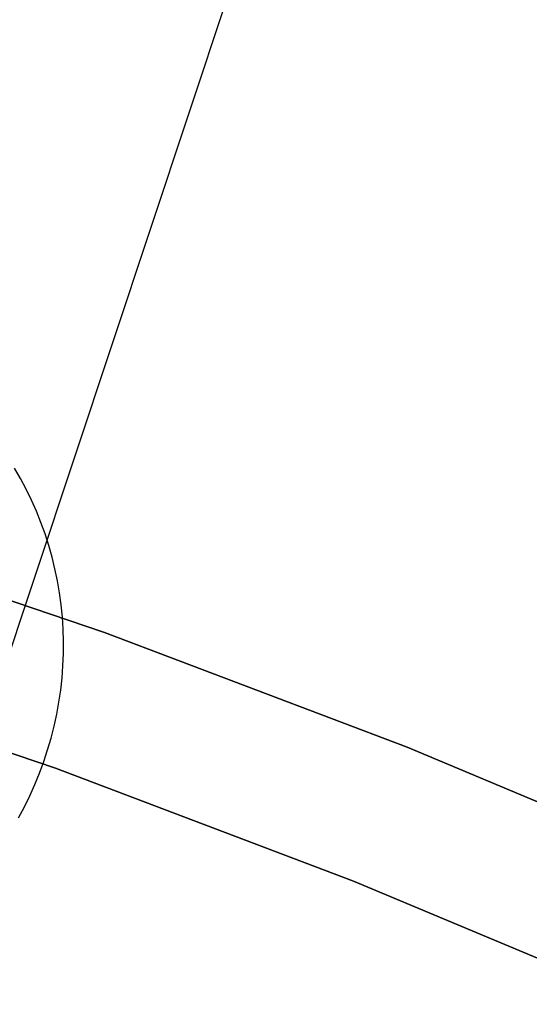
# Model space of a CAD drawing. Header units: millimetres. Extents: x 6239 to 7218, y -13987 to -13139.
# Tile 220 of 256: x 6749.89 to 6753.42, y -13398.77 to -13391.95. Entities that reach past the tile are written whole.
import ezdxf

# ---------------------------------------------------------------- set-up
doc = ezdxf.new("R2010")
doc.units = ezdxf.units.MM
doc.layers.add('color', color=7, linetype='Continuous')

msp = doc.modelspace()

# ---------------------------------------------------------------- linework, layer by layer
at = {"color": 7, "true_color": 0xffffff}
for p, q in [((6749.8943, -13395.1282, 53.2229), (6749.8522, -13395.0554, 53.2035)), ((6749.8943, -13395.1282, 53.2229), (6749.8522, -13395.0554, 53.2035)), ((6749.9337, -13395.2025, 53.2423), (6749.8943, -13395.1282, 53.2229)), ((6749.9337, -13395.2025, 53.2423), (6749.8943, -13395.1282, 53.2229)), ((6749.9705, -13395.2781, 53.2617), (6749.9337, -13395.2025, 53.2423)), ((6749.9705, -13395.2781, 53.2617), (6749.9337, -13395.2025, 53.2423)), ((6750.0046, -13395.355, 53.281), (6749.9705, -13395.2781, 53.2617)), ((6750.0046, -13395.355, 53.281), (6749.9705, -13395.2781, 53.2617)), ((6750.036, -13395.4331, 53.3002), (6750.0046, -13395.355, 53.281)), ((6750.036, -13395.4331, 53.3002), (6750.0046, -13395.355, 53.281)), ((6748.3518, -13395.4731, 259.6), (6750.4761, -13396.1959, 259.6)), ((6750.4761, -13396.1959, 231.7162), (6748.3518, -13395.4731, 231.7162)), ((6748.3518, -13395.4731, 259.6), (6750.4761, -13396.1959, 259.6)), ((6750.4761, -13396.1959, 231.7162), (6748.3518, -13395.4731, 231.7162)), ((6750.4761, -13396.1959, 245.6581), (6748.3518, -13395.4731, 245.6581)), ((6750.0646, -13395.5123, 53.3193), (6750.036, -13395.4331, 53.3002)), ((6750.0646, -13395.5123, 53.3193), (6750.036, -13395.4331, 53.3002)), ((6750.0903, -13395.5924, 53.3383), (6750.0646, -13395.5123, 53.3193)), ((6750.0903, -13395.5924, 53.3383), (6750.0646, -13395.5123, 53.3193)), ((6750.1133, -13395.6734, 53.3572), (6750.0903, -13395.5924, 53.3383)), ((6750.1133, -13395.6734, 53.3572), (6750.0903, -13395.5924, 53.3383)), ((6750.1333, -13395.7553, 53.3758), (6750.1133, -13395.6734, 53.3572)), ((6750.1333, -13395.7553, 53.3758), (6750.1133, -13395.6734, 53.3572)), ((6750.1505, -13395.8378, 53.3943), (6750.1333, -13395.7553, 53.3758)), ((6750.1505, -13395.8378, 53.3943), (6750.1333, -13395.7553, 53.3758)), ((6750.1648, -13395.9209, 53.4126), (6750.1505, -13395.8378, 53.3943)), ((6750.1648, -13395.9209, 53.4126), (6750.1505, -13395.8378, 53.3943)), ((6750.1761, -13396.0046, 53.4306), (6750.1648, -13395.9209, 53.4126)), ((6750.1761, -13396.0046, 53.4306), (6750.1648, -13395.9209, 53.4126)), ((6750.1845, -13396.0886, 53.4484), (6750.1761, -13396.0046, 53.4306)), ((6750.1845, -13396.0886, 53.4484), (6750.1761, -13396.0046, 53.4306)), ((6750.19, -13396.1729, 53.4659), (6750.1845, -13396.0886, 53.4484)), ((6750.19, -13396.1729, 53.4659), (6750.1845, -13396.0886, 53.4484)), ((6750.1925, -13396.2575, 53.4831), (6750.19, -13396.1729, 53.4659)), ((6750.1925, -13396.2575, 53.4831), (6750.19, -13396.1729, 53.4659)), ((6750.4761, -13396.1959, 259.6), (6752.5741, -13396.9916, 259.6)), ((6752.5741, -13396.9916, 231.7162), (6750.4761, -13396.1959, 231.7162)), ((6750.4761, -13396.1959, 259.6), (6752.5741, -13396.9916, 259.6)), ((6752.5741, -13396.9916, 231.7162), (6750.4761, -13396.1959, 231.7162)), ((6752.5741, -13396.9916, 245.6581), (6750.4761, -13396.1959, 245.6581)), ((6750.192, -13396.3421, 53.4999), (6750.1925, -13396.2575, 53.4831)), ((6750.192, -13396.3421, 53.4999), (6750.1925, -13396.2575, 53.4831)), ((6750.1886, -13396.4268, 53.5165), (6750.192, -13396.3421, 53.4999)), ((6750.1886, -13396.4268, 53.5165), (6750.192, -13396.3421, 53.4999)), ((6748.0461, -13396.4252, 259.6), (6750.1377, -13397.1369, 259.6)), ((6748.0461, -13396.4252, 259.6), (6750.1377, -13397.1369, 259.6)), ((6750.1377, -13397.1369, 231.7162), (6748.0461, -13396.4252, 231.7162)), ((6750.1377, -13397.1369, 245.6581), (6748.0461, -13396.4252, 245.6581)), ((6750.1377, -13397.1369, 231.7162), (6748.0461, -13396.4252, 231.7162)), ((6750.1822, -13396.5113, 53.5326), (6750.1886, -13396.4268, 53.5165)), ((6750.1822, -13396.5113, 53.5326), (6750.1886, -13396.4268, 53.5165)), ((6750.1729, -13396.5956, 53.5484), (6750.1822, -13396.5113, 53.5326)), ((6750.1729, -13396.5956, 53.5484), (6750.1822, -13396.5113, 53.5326)), ((6750.1606, -13396.6797, 53.5638), (6750.1729, -13396.5956, 53.5484)), ((6750.1606, -13396.6797, 53.5638), (6750.1729, -13396.5956, 53.5484)), ((6750.1454, -13396.7633, 53.5788), (6750.1606, -13396.6797, 53.5638)), ((6750.1454, -13396.7633, 53.5788), (6750.1606, -13396.6797, 53.5638)), ((6750.1274, -13396.8464, 53.5933), (6750.1454, -13396.7633, 53.5788)), ((6750.1274, -13396.8464, 53.5933), (6750.1454, -13396.7633, 53.5788)), ((6750.1064, -13396.9289, 53.6074), (6750.1274, -13396.8464, 53.5933)), ((6750.1064, -13396.9289, 53.6074), (6750.1274, -13396.8464, 53.5933)), ((6750.0825, -13397.0108, 53.621), (6750.1064, -13396.9289, 53.6074)), ((6750.0825, -13397.0108, 53.621), (6750.1064, -13396.9289, 53.6074)), ((6752.5741, -13396.9916, 259.6), (6754.6435, -13397.8592, 259.6)), ((6754.6435, -13397.8592, 231.7162), (6752.5741, -13396.9916, 231.7162)), ((6752.5741, -13396.9916, 259.6), (6754.6435, -13397.8592, 259.6)), ((6754.6435, -13397.8592, 231.7162), (6752.5741, -13396.9916, 231.7162)), ((6754.6435, -13397.8592, 245.6581), (6752.5741, -13396.9916, 245.6581)), ((6750.0559, -13397.0918, 53.6341), (6750.0825, -13397.0108, 53.621)), ((6750.0559, -13397.0918, 53.6341), (6750.0825, -13397.0108, 53.621)), ((6750.0264, -13397.1719, 53.6467), (6750.0559, -13397.0918, 53.6341)), ((6750.0264, -13397.1719, 53.6467), (6750.0559, -13397.0918, 53.6341)), ((6750.1377, -13397.1369, 259.6), (6752.2034, -13397.9204, 259.6)), ((6750.1377, -13397.1369, 259.6), (6752.2034, -13397.9204, 259.6)), ((6752.2034, -13397.9204, 231.7162), (6750.1377, -13397.1369, 231.7162)), ((6752.2034, -13397.9204, 245.6581), (6750.1377, -13397.1369, 245.6581)), ((6752.2034, -13397.9204, 231.7162), (6750.1377, -13397.1369, 231.7162)), ((6749.9942, -13397.2511, 53.6588), (6750.0264, -13397.1719, 53.6467)), ((6749.9942, -13397.2511, 53.6588), (6750.0264, -13397.1719, 53.6467)), ((6749.9593, -13397.3291, 53.6704), (6749.9942, -13397.2511, 53.6588)), ((6749.9593, -13397.3291, 53.6704), (6749.9942, -13397.2511, 53.6588)), ((6749.9216, -13397.406, 53.6814), (6749.9593, -13397.3291, 53.6704)), ((6749.9216, -13397.406, 53.6814), (6749.9593, -13397.3291, 53.6704)), ((6749.8814, -13397.4816, 53.6919), (6749.9216, -13397.406, 53.6814)), ((6749.8814, -13397.4816, 53.6919), (6749.9216, -13397.406, 53.6814)), ((6752.2034, -13397.9204, 259.6), (6754.241, -13398.7746, 259.6)), ((6752.2034, -13397.9204, 259.6), (6754.241, -13398.7746, 259.6)), ((6754.241, -13398.7746, 231.7162), (6752.2034, -13397.9204, 231.7162)), ((6754.241, -13398.7746, 245.6581), (6752.2034, -13397.9204, 245.6581)), ((6754.241, -13398.7746, 231.7162), (6752.2034, -13397.9204, 231.7162))]:
    msp.add_line(p, q, dxfattribs=at)
at = {"layer": 'color', "color": 254, "true_color": 0xcad1ee}
for p, q in [((6749.1331, -13398.3976, 27.784), (6752.1302, -13389.3783, 23.7335)), ((6749.1331, -13398.3976, 30.3), (6752.1302, -13389.3783, 30.3)), ((6749.1331, -13398.3976, 27.784), (6752.1302, -13389.3783, 23.7335)), ((6749.1331, -13398.3976, 30.3), (6752.1302, -13389.3783, 30.3)), ((6749.7009, -13396.6891, 27.0168), (6752.1302, -13389.3783, 27.0168)), ((6750.6317, -13393.888, 25.7588), (6750.6317, -13393.888, 30.3))]:
    msp.add_line(p, q, dxfattribs=at)

doc.saveas('drawing.dxf')
